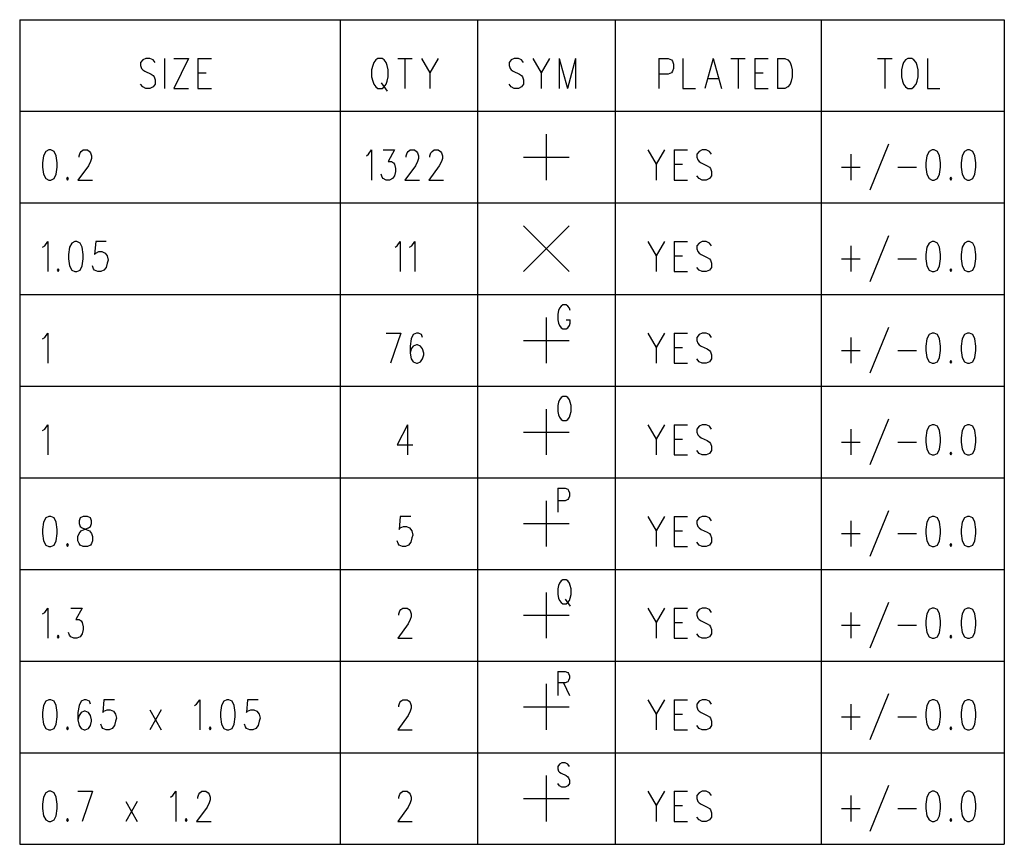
# Model space of a CAD drawing. Extents: x 25 to 291, y 23 to 136.
# Tile 147 of 147: x 225 to 291, y 25 to 80. Entities that reach past the tile are written whole.
import ezdxf

# ---------------------------------------------------------------- set-up
doc = ezdxf.new("R2010")
doc.units = 0
doc.layers.add('drill_drawing', color=6, linetype='CONTINUOUS')

msp = doc.modelspace()

# ---------------------------------------------------------------- linework, layer by layer
at = {"layer": 'drill_drawing', "color": 6}
for points in [[(225.400559, 80.264161), (290.93269, 80.264161)], [(225.400559, 80.264161), (225.400559, 25.400051)], [(246.736601, 80.264161), (246.736601, 25.400051)], [(255.88062, 80.264161), (255.88062, 25.400051)], [(265.024638, 80.264161), (265.024638, 25.400051)], [(278.740665, 80.264161), (278.740665, 25.400051)], [(290.93269, 80.264161), (290.93269, 25.400051)], [(234.417577, 77.406655), (234.278893, 77.597155), (234.07112, 77.692405), (233.794006, 77.692405), (233.586233, 77.597155), (233.447549, 77.406655), (233.447549, 77.216154), (233.516891, 77.025654), (233.586233, 76.930404), (233.724663, 76.835154), (234.140462, 76.644653), (234.278893, 76.549403), (234.348235, 76.454153), (234.417577, 76.263653), (234.417577, 75.977902), (234.278893, 75.787402), (234.07112, 75.692151), (233.794006, 75.692151), (233.586233, 75.787402), (233.447549, 75.977902)], [(235.040894, 77.692405), (235.040894, 75.692151)], [(236.634239, 77.692405), (235.664465, 75.692151)], [(235.664465, 77.692405), (236.634239, 77.692405)], [(237.257557, 77.692405), (237.257557, 75.692151)], [(237.257557, 77.692405), (238.158242, 77.692405)], [(249.241808, 77.692405), (249.103378, 77.597155), (248.964694, 77.406655), (248.895606, 77.216154), (248.826264, 76.930404), (248.826264, 76.454153), (248.895606, 76.168402), (248.964694, 75.977902), (249.103378, 75.787402), (249.241808, 75.692151), (249.518923, 75.692151), (249.657607, 75.787402), (249.796038, 75.977902), (249.86538, 76.168402), (249.934468, 76.454153), (249.934468, 76.930404), (249.86538, 77.216154), (249.796038, 77.406655), (249.657607, 77.597155), (249.518923, 77.692405), (249.241808, 77.692405)], [(250.558039, 77.692405), (251.527813, 77.692405)], [(251.042926, 77.692405), (251.042926, 75.692151)], [(252.151384, 77.692405), (252.705613, 76.739903), (252.705613, 75.692151)], [(253.259589, 77.692405), (252.705613, 76.739903)], [(258.940056, 77.406655), (258.801626, 77.597155), (258.593599, 77.692405), (258.316485, 77.692405), (258.108712, 77.597155), (257.970282, 77.406655), (257.970282, 77.216154), (258.039624, 77.025654), (258.108712, 76.930404), (258.247396, 76.835154), (258.662941, 76.644653), (258.801626, 76.549403), (258.870714, 76.454153), (258.940056, 76.263653), (258.940056, 75.977902), (258.801626, 75.787402), (258.593599, 75.692151), (258.316485, 75.692151), (258.108712, 75.787402), (257.970282, 75.977902)], [(259.563627, 77.692405), (260.117602, 76.739903), (260.117602, 75.692151)], [(260.671831, 77.692405), (260.117602, 76.739903)], [(261.295403, 77.692405), (261.295403, 75.692151)], [(261.295403, 77.692405), (261.849632, 75.692151)], [(262.403607, 77.692405), (261.849632, 75.692151)], [(262.403607, 77.692405), (262.403607, 75.692151)], [(267.945644, 77.692405), (267.945644, 75.692151)], [(267.945644, 77.692405), (268.568961, 77.692405), (268.776734, 77.597155), (268.846076, 77.501905), (268.915418, 77.311405), (268.915418, 77.025654), (268.846076, 76.835154), (268.776734, 76.739903), (268.568961, 76.644653), (267.945644, 76.644653)], [(269.538735, 77.692405), (269.538735, 75.692151), (270.370079, 75.692151)], [(271.547625, 77.692405), (270.99365, 75.692151)], [(271.547625, 77.692405), (272.101854, 75.692151)], [(272.725425, 77.692405), (273.695199, 77.692405)], [(273.210312, 77.692405), (273.210312, 75.692151)], [(274.318517, 77.692405), (274.318517, 75.692151)], [(274.318517, 77.692405), (275.219202, 77.692405)], [(275.84252, 77.692405), (275.84252, 75.692151)], [(275.84252, 77.692405), (276.327661, 77.692405), (276.535433, 77.597155), (276.673863, 77.406655), (276.743205, 77.216154), (276.812548, 76.930404), (276.812548, 76.454153), (276.743205, 76.168402), (276.673863, 75.977902), (276.535433, 75.787402), (276.327661, 75.692151), (275.84252, 75.692151)], [(282.492761, 77.692405), (283.462535, 77.692405)], [(282.977648, 77.692405), (282.977648, 75.692151)], [(284.501651, 77.692405), (284.363221, 77.597155), (284.224536, 77.406655), (284.155448, 77.216154), (284.086106, 76.930404), (284.086106, 76.454153), (284.155448, 76.168402), (284.224536, 75.977902), (284.363221, 75.787402), (284.501651, 75.692151), (284.778766, 75.692151), (284.91745, 75.787402), (285.05588, 75.977902), (285.125222, 76.168402), (285.194564, 76.454153), (285.194564, 76.930404), (285.125222, 77.216154), (285.05588, 77.406655), (284.91745, 77.597155), (284.778766, 77.692405), (284.501651, 77.692405)], [(285.817882, 77.692405), (285.817882, 75.692151), (286.649225, 75.692151)], [(237.257557, 76.739903), (237.811786, 76.739903)], [(274.318517, 76.739903), (274.872746, 76.739903)], [(249.449581, 76.073152), (249.86538, 75.501651)], [(271.201422, 76.358903), (271.894082, 76.358903)], [(235.664465, 75.692151), (236.634239, 75.692151)], [(237.257557, 75.692151), (238.158242, 75.692151)], [(274.318517, 75.692151), (275.219202, 75.692151)], [(225.400559, 74.168148), (290.93269, 74.168148)], [(260.452629, 69.596139), (260.452629, 72.644145)], [(227.340107, 71.596393), (227.132334, 71.501143), (226.99365, 71.215392), (226.924562, 70.739141), (226.924562, 70.453391), (226.99365, 69.97714), (227.132334, 69.691389), (227.340107, 69.596139), (227.478537, 69.596139), (227.686563, 69.691389), (227.824994, 69.97714), (227.894336, 70.453391), (227.894336, 70.739141), (227.824994, 71.215392), (227.686563, 71.501143), (227.478537, 71.596393), (227.340107, 71.596393)], [(229.348997, 71.120142), (229.348997, 71.215392), (229.418339, 71.405893), (229.487427, 71.501143), (229.626111, 71.596393), (229.903226, 71.596393), (230.041656, 71.501143), (230.110998, 71.405893), (230.18034, 71.215392), (230.18034, 71.024892), (230.110998, 70.834392), (229.972568, 70.548641), (229.279655, 69.596139), (230.249428, 69.596139)], [(248.479807, 71.215392), (248.618491, 71.310643), (248.826264, 71.596393), (248.826264, 69.596139)], [(249.588265, 71.596393), (250.350267, 71.596393), (249.934468, 70.834392), (250.142494, 70.834392), (250.280925, 70.739141), (250.350267, 70.643891), (250.419609, 70.358141), (250.419609, 70.16764), (250.350267, 69.88189), (250.211582, 69.691389), (250.00381, 69.596139), (249.796038, 69.596139), (249.588265, 69.691389), (249.518923, 69.78664), (249.449581, 69.97714)], [(251.112268, 71.120142), (251.112268, 71.215392), (251.18161, 71.405893), (251.250699, 71.501143), (251.389383, 71.596393), (251.666497, 71.596393), (251.804928, 71.501143), (251.87427, 71.405893), (251.943612, 71.215392), (251.943612, 71.024892), (251.87427, 70.834392), (251.735585, 70.548641), (251.042926, 69.596139), (252.0127, 69.596139)], [(252.705613, 71.120142), (252.705613, 71.215392), (252.774702, 71.405893), (252.844044, 71.501143), (252.982474, 71.596393), (253.259589, 71.596393), (253.398273, 71.501143), (253.467615, 71.405893), (253.536703, 71.215392), (253.536703, 71.024892), (253.467615, 70.834392), (253.328931, 70.548641), (252.636271, 69.596139), (253.606045, 69.596139)], [(267.218186, 71.596393), (267.772416, 70.643891), (267.772416, 69.596139)], [(268.326645, 71.596393), (267.772416, 70.643891)], [(268.949962, 71.596393), (268.949962, 69.596139)], [(268.949962, 71.596393), (269.850648, 71.596393)], [(271.443739, 71.310643), (271.305309, 71.501143), (271.097536, 71.596393), (270.820422, 71.596393), (270.612649, 71.501143), (270.473965, 71.310643), (270.473965, 71.120142), (270.543307, 70.929642), (270.612649, 70.834392), (270.75108, 70.739141), (271.166624, 70.548641), (271.305309, 70.453391), (271.374651, 70.358141), (271.443739, 70.16764), (271.443739, 69.88189), (271.305309, 69.691389), (271.097536, 69.596139), (270.820422, 69.596139), (270.612649, 69.691389), (270.473965, 69.88189)], [(283.220218, 71.977394), (281.97333, 68.929388)], [(286.12954, 71.596393), (285.921768, 71.501143), (285.783338, 71.215392), (285.713995, 70.739141), (285.713995, 70.453391), (285.783338, 69.97714), (285.921768, 69.691389), (286.12954, 69.596139), (286.268225, 69.596139), (286.475997, 69.691389), (286.614681, 69.97714), (286.683769, 70.453391), (286.683769, 70.739141), (286.614681, 71.215392), (286.475997, 71.501143), (286.268225, 71.596393), (286.12954, 71.596393)], [(288.484887, 71.596393), (288.277115, 71.501143), (288.138684, 71.215392), (288.069342, 70.739141), (288.069342, 70.453391), (288.138684, 69.97714), (288.277115, 69.691389), (288.484887, 69.596139), (288.623571, 69.596139), (288.831344, 69.691389), (288.969774, 69.97714), (289.039116, 70.453391), (289.039116, 70.739141), (288.969774, 71.215392), (288.831344, 71.501143), (288.623571, 71.596393), (288.484887, 71.596393)], [(258.928626, 71.120142), (261.976632, 71.120142)], [(280.726441, 71.310643), (280.726441, 69.596139)], [(268.949962, 70.643891), (269.504191, 70.643891)], [(280.10287, 70.453391), (281.349759, 70.453391)], [(283.843536, 70.453391), (285.090678, 70.453391)], [(228.586995, 69.78664), (228.517653, 69.691389), (228.586995, 69.596139), (228.656337, 69.691389), (228.586995, 69.78664)], [(268.949962, 69.596139), (269.850648, 69.596139)], [(287.376683, 69.78664), (287.307341, 69.691389), (287.376683, 69.596139), (287.445771, 69.691389), (287.376683, 69.78664)], [(225.400559, 68.072136), (290.93269, 68.072136)], [(258.928626, 63.500127), (261.976632, 66.548133)], [(258.928626, 66.548133), (261.976632, 63.500127)], [(283.220218, 65.881382), (281.97333, 62.833376)], [(226.924562, 65.11938), (227.062992, 65.21463), (227.270765, 65.500381), (227.270765, 63.500127)], [(229.071882, 65.500381), (228.86411, 65.405131), (228.725425, 65.11938), (228.656337, 64.643129), (228.656337, 64.357379), (228.725425, 63.881128), (228.86411, 63.595377), (229.071882, 63.500127), (229.210566, 63.500127), (229.418339, 63.595377), (229.556769, 63.881128), (229.626111, 64.357379), (229.626111, 64.643129), (229.556769, 65.11938), (229.418339, 65.405131), (229.210566, 65.500381), (229.071882, 65.500381)], [(231.150114, 65.500381), (230.457455, 65.500381), (230.388113, 64.643129), (230.457455, 64.738379), (230.665227, 64.83363), (230.873, 64.83363), (231.080772, 64.738379), (231.219456, 64.547879), (231.288545, 64.262129), (231.219456, 64.071628), (231.150114, 63.785878), (231.01143, 63.595377), (230.803658, 63.500127), (230.595885, 63.500127), (230.388113, 63.595377), (230.318771, 63.690627), (230.249428, 63.881128)], [(250.384811, 65.11938), (250.523495, 65.21463), (250.731267, 65.500381), (250.731267, 63.500127)], [(251.354585, 65.11938), (251.493269, 65.21463), (251.701041, 65.500381), (251.701041, 63.500127)], [(267.218186, 65.500381), (267.772416, 64.547879), (267.772416, 63.500127)], [(268.326645, 65.500381), (267.772416, 64.547879)], [(268.949962, 65.500381), (268.949962, 63.500127)], [(268.949962, 65.500381), (269.850648, 65.500381)], [(271.443739, 65.21463), (271.305309, 65.405131), (271.097536, 65.500381), (270.820422, 65.500381), (270.612649, 65.405131), (270.473965, 65.21463), (270.473965, 65.02413), (270.543307, 64.83363), (270.612649, 64.738379), (270.75108, 64.643129), (271.166624, 64.452629), (271.305309, 64.357379), (271.374651, 64.262129), (271.443739, 64.071628), (271.443739, 63.785878), (271.305309, 63.595377), (271.097536, 63.500127), (270.820422, 63.500127), (270.612649, 63.595377), (270.473965, 63.785878)], [(280.726441, 65.21463), (280.726441, 63.500127)], [(286.12954, 65.500381), (285.921768, 65.405131), (285.783338, 65.11938), (285.713995, 64.643129), (285.713995, 64.357379), (285.783338, 63.881128), (285.921768, 63.595377), (286.12954, 63.500127), (286.268225, 63.500127), (286.475997, 63.595377), (286.614681, 63.881128), (286.683769, 64.357379), (286.683769, 64.643129), (286.614681, 65.11938), (286.475997, 65.405131), (286.268225, 65.500381), (286.12954, 65.500381)], [(288.484887, 65.500381), (288.277115, 65.405131), (288.138684, 65.11938), (288.069342, 64.643129), (288.069342, 64.357379), (288.138684, 63.881128), (288.277115, 63.595377), (288.484887, 63.500127), (288.623571, 63.500127), (288.831344, 63.595377), (288.969774, 63.881128), (289.039116, 64.357379), (289.039116, 64.643129), (288.969774, 65.11938), (288.831344, 65.405131), (288.623571, 65.500381), (288.484887, 65.500381)], [(268.949962, 64.547879), (269.504191, 64.547879)], [(280.10287, 64.357379), (281.349759, 64.357379)], [(283.843536, 64.357379), (285.090678, 64.357379)], [(227.963424, 63.690627), (227.894336, 63.595377), (227.963424, 63.500127), (228.032766, 63.595377), (227.963424, 63.690627)], [(287.376683, 63.690627), (287.307341, 63.595377), (287.376683, 63.500127), (287.445771, 63.595377), (287.376683, 63.690627)], [(268.949962, 63.500127), (269.850648, 63.500127)], [(225.400559, 61.976124), (290.93269, 61.976124)], [(262.04572, 60.909322), (261.990348, 61.061722), (261.879604, 61.214122), (261.768606, 61.290323), (261.547117, 61.290323), (261.436119, 61.214122), (261.325375, 61.061722), (261.270003, 60.909322), (261.21463, 60.680721), (261.21463, 60.299721), (261.270003, 60.07112), (261.325375, 59.91872), (261.436119, 59.76632), (261.547117, 59.690119), (261.768606, 59.690119), (261.879604, 59.76632), (261.990348, 59.91872), (262.04572, 60.07112), (262.04572, 60.299721)], [(260.452629, 57.404115), (260.452629, 60.452121)], [(261.768606, 60.299721), (262.04572, 60.299721)], [(283.220218, 59.78537), (281.97333, 56.737363)], [(226.924562, 59.023368), (227.062992, 59.118618), (227.270765, 59.404369), (227.270765, 57.404115)], [(249.796038, 59.404369), (250.765812, 59.404369)], [(250.765812, 59.404369), (250.073152, 57.404115)], [(252.220472, 59.118618), (252.151384, 59.309119), (251.943612, 59.404369), (251.804928, 59.404369), (251.597155, 59.309119), (251.458471, 59.023368), (251.389383, 58.547117), (251.389383, 58.070866), (251.458471, 57.689865), (251.597155, 57.499365), (251.804928, 57.404115), (251.87427, 57.404115), (252.082042, 57.499365), (252.220472, 57.689865), (252.289815, 57.975616), (252.289815, 58.070866), (252.220472, 58.356617), (252.082042, 58.547117), (251.87427, 58.642367), (251.804928, 58.642367), (251.597155, 58.547117), (251.458471, 58.356617), (251.389383, 58.070866)], [(267.218186, 59.404369), (267.772416, 58.451867), (267.772416, 57.404115)], [(268.326645, 59.404369), (267.772416, 58.451867)], [(268.949962, 59.404369), (268.949962, 57.404115)], [(268.949962, 59.404369), (269.850648, 59.404369)], [(271.443739, 59.118618), (271.305309, 59.309119), (271.097536, 59.404369), (270.820422, 59.404369), (270.612649, 59.309119), (270.473965, 59.118618), (270.473965, 58.928118), (270.543307, 58.737617), (270.612649, 58.642367), (270.75108, 58.547117), (271.166624, 58.356617), (271.305309, 58.261367), (271.374651, 58.166116), (271.443739, 57.975616), (271.443739, 57.689865), (271.305309, 57.499365), (271.097536, 57.404115), (270.820422, 57.404115), (270.612649, 57.499365), (270.473965, 57.689865)], [(280.726441, 59.118618), (280.726441, 57.404115)], [(286.12954, 59.404369), (285.921768, 59.309119), (285.783338, 59.023368), (285.713995, 58.547117), (285.713995, 58.261367), (285.783338, 57.785116), (285.921768, 57.499365), (286.12954, 57.404115), (286.268225, 57.404115), (286.475997, 57.499365), (286.614681, 57.785116), (286.683769, 58.261367), (286.683769, 58.547117), (286.614681, 59.023368), (286.475997, 59.309119), (286.268225, 59.404369), (286.12954, 59.404369)], [(288.484887, 59.404369), (288.277115, 59.309119), (288.138684, 59.023368), (288.069342, 58.547117), (288.069342, 58.261367), (288.138684, 57.785116), (288.277115, 57.499365), (288.484887, 57.404115), (288.623571, 57.404115), (288.831344, 57.499365), (288.969774, 57.785116), (289.039116, 58.261367), (289.039116, 58.547117), (288.969774, 59.023368), (288.831344, 59.309119), (288.623571, 59.404369), (288.484887, 59.404369)], [(258.928626, 58.928118), (261.976632, 58.928118)], [(268.949962, 58.451867), (269.504191, 58.451867)], [(280.10287, 58.261367), (281.349759, 58.261367)], [(283.843536, 58.261367), (285.090678, 58.261367)], [(268.949962, 57.404115), (269.850648, 57.404115)], [(287.376683, 57.594615), (287.307341, 57.499365), (287.376683, 57.404115), (287.445771, 57.499365), (287.376683, 57.594615)], [(225.400559, 55.880112), (290.93269, 55.880112)], [(261.547117, 55.19431), (261.436119, 55.11811), (261.325375, 54.96571), (261.270003, 54.81331), (261.21463, 54.584709), (261.21463, 54.203708), (261.270003, 53.975108), (261.325375, 53.822708), (261.436119, 53.670307), (261.547117, 53.594107), (261.768606, 53.594107), (261.879604, 53.670307), (261.990348, 53.822708), (262.04572, 53.975108), (262.101092, 54.203708), (262.101092, 54.584709), (262.04572, 54.81331), (261.990348, 54.96571), (261.879604, 55.11811), (261.768606, 55.19431), (261.547117, 55.19431)], [(260.452629, 51.308103), (260.452629, 54.356109)], [(226.924562, 52.927356), (227.062992, 53.022606), (227.270765, 53.308357), (227.270765, 51.308103)], [(251.216154, 53.308357), (250.523495, 51.974854), (251.562611, 51.974854)], [(251.216154, 53.308357), (251.216154, 51.308103)], [(267.218186, 53.308357), (267.772416, 52.355855), (267.772416, 51.308103)], [(268.326645, 53.308357), (267.772416, 52.355855)], [(268.949962, 53.308357), (268.949962, 51.308103)], [(268.949962, 53.308357), (269.850648, 53.308357)], [(271.443739, 53.022606), (271.305309, 53.213106), (271.097536, 53.308357), (270.820422, 53.308357), (270.612649, 53.213106), (270.473965, 53.022606), (270.473965, 52.832106), (270.543307, 52.641605), (270.612649, 52.546355), (270.75108, 52.451105), (271.166624, 52.260605), (271.305309, 52.165354), (271.374651, 52.070104), (271.443739, 51.879604), (271.443739, 51.593853), (271.305309, 51.403353), (271.097536, 51.308103), (270.820422, 51.308103), (270.612649, 51.403353), (270.473965, 51.593853)], [(283.220218, 53.689357), (281.97333, 50.641351)], [(286.12954, 53.308357), (285.921768, 53.213106), (285.783338, 52.927356), (285.713995, 52.451105), (285.713995, 52.165354), (285.783338, 51.689103), (285.921768, 51.403353), (286.12954, 51.308103), (286.268225, 51.308103), (286.475997, 51.403353), (286.614681, 51.689103), (286.683769, 52.165354), (286.683769, 52.451105), (286.614681, 52.927356), (286.475997, 53.213106), (286.268225, 53.308357), (286.12954, 53.308357)], [(288.484887, 53.308357), (288.277115, 53.213106), (288.138684, 52.927356), (288.069342, 52.451105), (288.069342, 52.165354), (288.138684, 51.689103), (288.277115, 51.403353), (288.484887, 51.308103), (288.623571, 51.308103), (288.831344, 51.403353), (288.969774, 51.689103), (289.039116, 52.165354), (289.039116, 52.451105), (288.969774, 52.927356), (288.831344, 53.213106), (288.623571, 53.308357), (288.484887, 53.308357)], [(258.928626, 52.832106), (261.976632, 52.832106)], [(280.726441, 53.022606), (280.726441, 51.308103)], [(268.949962, 52.355855), (269.504191, 52.355855)], [(280.10287, 52.165354), (281.349759, 52.165354)], [(283.843536, 52.165354), (285.090678, 52.165354)], [(268.949962, 51.308103), (269.850648, 51.308103)], [(287.376683, 51.498603), (287.307341, 51.403353), (287.376683, 51.308103), (287.445771, 51.403353), (287.376683, 51.498603)], [(225.400559, 49.7841), (290.93269, 49.7841)], [(261.21463, 49.098298), (261.21463, 47.498095)], [(261.21463, 49.098298), (261.713233, 49.098298), (261.879604, 49.022098), (261.934976, 48.945898), (261.990348, 48.793498), (261.990348, 48.564897), (261.934976, 48.412497), (261.879604, 48.336297), (261.713233, 48.260097), (261.21463, 48.260097)], [(260.452629, 45.21209), (260.452629, 48.260097)], [(227.340107, 47.212344), (227.132334, 47.117094), (226.99365, 46.831344), (226.924562, 46.355093), (226.924562, 46.069342), (226.99365, 45.593091), (227.132334, 45.307341), (227.340107, 45.21209), (227.478537, 45.21209), (227.686563, 45.307341), (227.824994, 45.593091), (227.894336, 46.069342), (227.894336, 46.355093), (227.824994, 46.831344), (227.686563, 47.117094), (227.478537, 47.212344), (227.340107, 47.212344)], [(229.626111, 47.212344), (229.418339, 47.117094), (229.348997, 46.926594), (229.348997, 46.736093), (229.418339, 46.545593), (229.556769, 46.450343), (229.833884, 46.355093), (230.041656, 46.259843), (230.18034, 46.069342), (230.249428, 45.878842), (230.249428, 45.593091), (230.18034, 45.402591), (230.110998, 45.307341), (229.903226, 45.21209), (229.626111, 45.21209), (229.418339, 45.307341), (229.348997, 45.402591), (229.279655, 45.593091), (229.279655, 45.878842), (229.348997, 46.069342), (229.487427, 46.259843), (229.695453, 46.355093), (229.972568, 46.450343), (230.110998, 46.545593), (230.18034, 46.736093), (230.18034, 46.926594), (230.110998, 47.117094), (229.903226, 47.212344), (229.626111, 47.212344)], [(251.423927, 47.212344), (250.731267, 47.212344), (250.661925, 46.355093), (250.731267, 46.450343), (250.93904, 46.545593), (251.146812, 46.545593), (251.354585, 46.450343), (251.493269, 46.259843), (251.562611, 45.974092), (251.493269, 45.783592), (251.423927, 45.497841), (251.285497, 45.307341), (251.07747, 45.21209), (250.869698, 45.21209), (250.661925, 45.307341), (250.592583, 45.402591), (250.523495, 45.593091)], [(267.218186, 47.212344), (267.772416, 46.259843), (267.772416, 45.21209)], [(268.326645, 47.212344), (267.772416, 46.259843)], [(268.949962, 47.212344), (268.949962, 45.21209)], [(268.949962, 47.212344), (269.850648, 47.212344)], [(271.443739, 46.926594), (271.305309, 47.117094), (271.097536, 47.212344), (270.820422, 47.212344), (270.612649, 47.117094), (270.473965, 46.926594), (270.473965, 46.736093), (270.543307, 46.545593), (270.612649, 46.450343), (270.75108, 46.355093), (271.166624, 46.164592), (271.305309, 46.069342), (271.374651, 45.974092), (271.443739, 45.783592), (271.443739, 45.497841), (271.305309, 45.307341), (271.097536, 45.21209), (270.820422, 45.21209), (270.612649, 45.307341), (270.473965, 45.497841)], [(283.220218, 47.593345), (281.97333, 44.545339)], [(286.12954, 47.212344), (285.921768, 47.117094), (285.783338, 46.831344), (285.713995, 46.355093), (285.713995, 46.069342), (285.783338, 45.593091), (285.921768, 45.307341), (286.12954, 45.21209), (286.268225, 45.21209), (286.475997, 45.307341), (286.614681, 45.593091), (286.683769, 46.069342), (286.683769, 46.355093), (286.614681, 46.831344), (286.475997, 47.117094), (286.268225, 47.212344), (286.12954, 47.212344)], [(288.484887, 47.212344), (288.277115, 47.117094), (288.138684, 46.831344), (288.069342, 46.355093), (288.069342, 46.069342), (288.138684, 45.593091), (288.277115, 45.307341), (288.484887, 45.21209), (288.623571, 45.21209), (288.831344, 45.307341), (288.969774, 45.593091), (289.039116, 46.069342), (289.039116, 46.355093), (288.969774, 46.831344), (288.831344, 47.117094), (288.623571, 47.212344), (288.484887, 47.212344)], [(258.928626, 46.736093), (261.976632, 46.736093)], [(280.726441, 46.926594), (280.726441, 45.21209)], [(268.949962, 46.259843), (269.504191, 46.259843)], [(280.10287, 46.069342), (281.349759, 46.069342)], [(283.843536, 46.069342), (285.090678, 46.069342)], [(228.586995, 45.402591), (228.517653, 45.307341), (228.586995, 45.21209), (228.656337, 45.307341), (228.586995, 45.402591)], [(287.376683, 45.402591), (287.307341, 45.307341), (287.376683, 45.21209), (287.445771, 45.307341), (287.376683, 45.402591)], [(268.949962, 45.21209), (269.850648, 45.21209)], [(225.400559, 43.688087), (290.93269, 43.688087)], [(261.547117, 43.002286), (261.436119, 42.926086), (261.325375, 42.773686), (261.270003, 42.621285), (261.21463, 42.392685), (261.21463, 42.011684), (261.270003, 41.783084), (261.325375, 41.630683), (261.436119, 41.478283), (261.547117, 41.402083), (261.768606, 41.402083), (261.879604, 41.478283), (261.990348, 41.630683), (262.04572, 41.783084), (262.101092, 42.011684), (262.101092, 42.392685), (262.04572, 42.621285), (261.990348, 42.773686), (261.879604, 42.926086), (261.768606, 43.002286), (261.547117, 43.002286)], [(260.452629, 39.116078), (260.452629, 42.164084)], [(261.713233, 41.706883), (262.04572, 41.249682)], [(283.220218, 41.497333), (281.97333, 38.449327)], [(226.924562, 40.735331), (227.062992, 40.830582), (227.270765, 41.116332), (227.270765, 39.116078)], [(228.794768, 41.116332), (229.556769, 41.116332), (229.141224, 40.354331), (229.348997, 40.354331), (229.487427, 40.259081), (229.556769, 40.16383), (229.626111, 39.87808), (229.626111, 39.687579), (229.556769, 39.401829), (229.418339, 39.211328), (229.210566, 39.116078), (229.00254, 39.116078), (228.794768, 39.211328), (228.725425, 39.306579), (228.656337, 39.497079)], [(250.627381, 40.640081), (250.627381, 40.735331), (250.696469, 40.925832), (250.765812, 41.021082), (250.904496, 41.116332), (251.18161, 41.116332), (251.320041, 41.021082), (251.389383, 40.925832), (251.458471, 40.735331), (251.458471, 40.544831), (251.389383, 40.354331), (251.250699, 40.06858), (250.558039, 39.116078), (251.527813, 39.116078)], [(258.928626, 40.640081), (261.976632, 40.640081)], [(267.218186, 41.116332), (267.772416, 40.16383), (267.772416, 39.116078)], [(268.326645, 41.116332), (267.772416, 40.16383)], [(268.949962, 41.116332), (268.949962, 39.116078)], [(268.949962, 41.116332), (269.850648, 41.116332)], [(271.443739, 40.830582), (271.305309, 41.021082), (271.097536, 41.116332), (270.820422, 41.116332), (270.612649, 41.021082), (270.473965, 40.830582), (270.473965, 40.640081), (270.543307, 40.449581), (270.612649, 40.354331), (270.75108, 40.259081), (271.166624, 40.06858), (271.305309, 39.97333), (271.374651, 39.87808), (271.443739, 39.687579), (271.443739, 39.401829), (271.305309, 39.211328), (271.097536, 39.116078), (270.820422, 39.116078), (270.612649, 39.211328), (270.473965, 39.401829)], [(280.726441, 40.830582), (280.726441, 39.116078)], [(286.12954, 41.116332), (285.921768, 41.021082), (285.783338, 40.735331), (285.713995, 40.259081), (285.713995, 39.97333), (285.783338, 39.497079), (285.921768, 39.211328), (286.12954, 39.116078), (286.268225, 39.116078), (286.475997, 39.211328), (286.614681, 39.497079), (286.683769, 39.97333), (286.683769, 40.259081), (286.614681, 40.735331), (286.475997, 41.021082), (286.268225, 41.116332), (286.12954, 41.116332)], [(288.484887, 41.116332), (288.277115, 41.021082), (288.138684, 40.735331), (288.069342, 40.259081), (288.069342, 39.97333), (288.138684, 39.497079), (288.277115, 39.211328), (288.484887, 39.116078), (288.623571, 39.116078), (288.831344, 39.211328), (288.969774, 39.497079), (289.039116, 39.97333), (289.039116, 40.259081), (288.969774, 40.735331), (288.831344, 41.021082), (288.623571, 41.116332), (288.484887, 41.116332)], [(268.949962, 40.16383), (269.504191, 40.16383)], [(280.10287, 39.97333), (281.349759, 39.97333)], [(283.843536, 39.97333), (285.090678, 39.97333)], [(227.963424, 39.306579), (227.894336, 39.211328), (227.963424, 39.116078), (228.032766, 39.211328), (227.963424, 39.306579)], [(268.949962, 39.116078), (269.850648, 39.116078)], [(287.376683, 39.306579), (287.307341, 39.211328), (287.376683, 39.116078), (287.445771, 39.211328), (287.376683, 39.306579)], [(225.400559, 37.592075), (290.93269, 37.592075)], [(261.21463, 36.906274), (261.21463, 35.306071)], [(261.21463, 36.906274), (261.713233, 36.906274), (261.879604, 36.830074), (261.934976, 36.753874), (261.990348, 36.601473), (261.990348, 36.449073), (261.934976, 36.296673), (261.879604, 36.220472), (261.713233, 36.144272), (261.21463, 36.144272)], [(260.452629, 33.020066), (260.452629, 36.068072)], [(261.602489, 36.144272), (261.990348, 35.306071)], [(283.220218, 35.401321), (281.97333, 32.353315)], [(227.340107, 35.02032), (227.132334, 34.92507), (226.99365, 34.639319), (226.924562, 34.163068), (226.924562, 33.877318), (226.99365, 33.401067), (227.132334, 33.115316), (227.340107, 33.020066), (227.478537, 33.020066), (227.686563, 33.115316), (227.824994, 33.401067), (227.894336, 33.877318), (227.894336, 34.163068), (227.824994, 34.639319), (227.686563, 34.92507), (227.478537, 35.02032), (227.340107, 35.02032)], [(230.110998, 34.734569), (230.041656, 34.92507), (229.833884, 35.02032), (229.695453, 35.02032), (229.487427, 34.92507), (229.348997, 34.639319), (229.279655, 34.163068), (229.279655, 33.686817), (229.348997, 33.305817), (229.487427, 33.115316), (229.695453, 33.020066), (229.764542, 33.020066), (229.972568, 33.115316), (230.110998, 33.305817), (230.18034, 33.591567), (230.18034, 33.686817), (230.110998, 33.972568), (229.972568, 34.163068), (229.764542, 34.258319), (229.695453, 34.258319), (229.487427, 34.163068), (229.348997, 33.972568), (229.279655, 33.686817)], [(231.704343, 35.02032), (231.01143, 35.02032), (230.942342, 34.163068), (231.01143, 34.258319), (231.219456, 34.353569), (231.427229, 34.353569), (231.635001, 34.258319), (231.773432, 34.067818), (231.842774, 33.782068), (231.773432, 33.591567), (231.704343, 33.305817), (231.565659, 33.115316), (231.357887, 33.020066), (231.150114, 33.020066), (230.942342, 33.115316), (230.873, 33.210566), (230.803658, 33.401067)], [(237.038354, 34.639319), (237.176784, 34.734569), (237.384557, 35.02032), (237.384557, 33.020066)], [(239.185674, 35.02032), (238.977902, 34.92507), (238.839472, 34.639319), (238.77013, 34.163068), (238.77013, 33.877318), (238.839472, 33.401067), (238.977902, 33.115316), (239.185674, 33.020066), (239.324359, 33.020066), (239.532131, 33.115316), (239.670561, 33.401067), (239.739903, 33.877318), (239.739903, 34.163068), (239.670561, 34.639319), (239.532131, 34.92507), (239.324359, 35.02032), (239.185674, 35.02032)], [(241.263907, 35.02032), (240.571247, 35.02032), (240.501905, 34.163068), (240.571247, 34.258319), (240.77902, 34.353569), (240.986792, 34.353569), (241.194564, 34.258319), (241.333249, 34.067818), (241.402591, 33.782068), (241.333249, 33.591567), (241.263907, 33.305817), (241.125476, 33.115316), (240.91745, 33.020066), (240.709677, 33.020066), (240.501905, 33.115316), (240.432563, 33.210566), (240.363475, 33.401067)], [(250.627381, 34.544069), (250.627381, 34.639319), (250.696469, 34.82982), (250.765812, 34.92507), (250.904496, 35.02032), (251.18161, 35.02032), (251.320041, 34.92507), (251.389383, 34.82982), (251.458471, 34.639319), (251.458471, 34.448819), (251.389383, 34.258319), (251.250699, 33.972568), (250.558039, 33.020066), (251.527813, 33.020066)], [(267.218186, 35.02032), (267.772416, 34.067818), (267.772416, 33.020066)], [(268.326645, 35.02032), (267.772416, 34.067818)], [(268.949962, 35.02032), (268.949962, 33.020066)], [(268.949962, 35.02032), (269.850648, 35.02032)], [(271.443739, 34.734569), (271.305309, 34.92507), (271.097536, 35.02032), (270.820422, 35.02032), (270.612649, 34.92507), (270.473965, 34.734569), (270.473965, 34.544069), (270.543307, 34.353569), (270.612649, 34.258319), (270.75108, 34.163068), (271.166624, 33.972568), (271.305309, 33.877318), (271.374651, 33.782068), (271.443739, 33.591567), (271.443739, 33.305817), (271.305309, 33.115316), (271.097536, 33.020066), (270.820422, 33.020066), (270.612649, 33.115316), (270.473965, 33.305817)], [(280.726441, 34.734569), (280.726441, 33.020066)], [(286.12954, 35.02032), (285.921768, 34.92507), (285.783338, 34.639319), (285.713995, 34.163068), (285.713995, 33.877318), (285.783338, 33.401067), (285.921768, 33.115316), (286.12954, 33.020066), (286.268225, 33.020066), (286.475997, 33.115316), (286.614681, 33.401067), (286.683769, 33.877318), (286.683769, 34.163068), (286.614681, 34.639319), (286.475997, 34.92507), (286.268225, 35.02032), (286.12954, 35.02032)], [(288.484887, 35.02032), (288.277115, 34.92507), (288.138684, 34.639319), (288.069342, 34.163068), (288.069342, 33.877318), (288.138684, 33.401067), (288.277115, 33.115316), (288.484887, 33.020066), (288.623571, 33.020066), (288.831344, 33.115316), (288.969774, 33.401067), (289.039116, 33.877318), (289.039116, 34.163068), (288.969774, 34.639319), (288.831344, 34.92507), (288.623571, 35.02032), (288.484887, 35.02032)], [(234.059436, 34.353569), (234.821438, 33.020066)], [(234.821438, 34.353569), (234.059436, 33.020066)], [(258.928626, 34.544069), (261.976632, 34.544069)], [(268.949962, 34.067818), (269.504191, 34.067818)], [(280.10287, 33.877318), (281.349759, 33.877318)], [(283.843536, 33.877318), (285.090678, 33.877318)], [(228.586995, 33.210566), (228.517653, 33.115316), (228.586995, 33.020066), (228.656337, 33.115316), (228.586995, 33.210566)], [(238.07747, 33.210566), (238.008128, 33.115316), (238.07747, 33.020066), (238.146558, 33.115316), (238.07747, 33.210566)], [(268.949962, 33.020066), (269.850648, 33.020066)], [(287.376683, 33.210566), (287.307341, 33.115316), (287.376683, 33.020066), (287.445771, 33.115316), (287.376683, 33.210566)], [(225.400559, 31.496063), (290.93269, 31.496063)], [(261.990348, 30.581661), (261.879604, 30.734061), (261.713233, 30.810262), (261.491491, 30.810262), (261.325375, 30.734061), (261.21463, 30.581661), (261.21463, 30.429261), (261.270003, 30.276861), (261.325375, 30.20066), (261.436119, 30.12446), (261.768606, 29.97206), (261.879604, 29.89586), (261.934976, 29.81966), (261.990348, 29.667259), (261.990348, 29.438659), (261.879604, 29.286259), (261.713233, 29.210058), (261.491491, 29.210058), (261.325375, 29.286259), (261.21463, 29.438659)], [(260.452629, 26.924054), (260.452629, 29.97206)], [(227.340107, 28.924308), (227.132334, 28.829058), (226.99365, 28.543307), (226.924562, 28.067056), (226.924562, 27.781306), (226.99365, 27.305055), (227.132334, 27.019304), (227.340107, 26.924054), (227.478537, 26.924054), (227.686563, 27.019304), (227.824994, 27.305055), (227.894336, 27.781306), (227.894336, 28.067056), (227.824994, 28.543307), (227.686563, 28.829058), (227.478537, 28.924308), (227.340107, 28.924308)], [(229.279655, 28.924308), (230.249428, 28.924308)], [(230.249428, 28.924308), (229.556769, 26.924054)], [(235.445009, 28.543307), (235.583439, 28.638557), (235.791466, 28.924308), (235.791466, 26.924054)], [(237.246126, 28.448057), (237.246126, 28.543307), (237.315469, 28.733807), (237.384557, 28.829058), (237.523241, 28.924308), (237.800356, 28.924308), (237.938786, 28.829058), (238.008128, 28.733807), (238.07747, 28.543307), (238.07747, 28.352807), (238.008128, 28.162306), (237.869444, 27.876556), (237.176784, 26.924054), (238.146558, 26.924054)], [(250.627381, 28.448057), (250.627381, 28.543307), (250.696469, 28.733807), (250.765812, 28.829058), (250.904496, 28.924308), (251.18161, 28.924308), (251.320041, 28.829058), (251.389383, 28.733807), (251.458471, 28.543307), (251.458471, 28.352807), (251.389383, 28.162306), (251.250699, 27.876556), (250.558039, 26.924054), (251.527813, 26.924054)], [(267.218186, 28.924308), (267.772416, 27.971806), (267.772416, 26.924054)], [(268.326645, 28.924308), (267.772416, 27.971806)], [(268.949962, 28.924308), (268.949962, 26.924054)], [(268.949962, 28.924308), (269.850648, 28.924308)], [(271.443739, 28.638557), (271.305309, 28.829058), (271.097536, 28.924308), (270.820422, 28.924308), (270.612649, 28.829058), (270.473965, 28.638557), (270.473965, 28.448057), (270.543307, 28.257557), (270.612649, 28.162306), (270.75108, 28.067056), (271.166624, 27.876556), (271.305309, 27.781306), (271.374651, 27.686055), (271.443739, 27.495555), (271.443739, 27.209804), (271.305309, 27.019304), (271.097536, 26.924054), (270.820422, 26.924054), (270.612649, 27.019304), (270.473965, 27.209804)], [(283.220218, 29.305309), (281.97333, 26.257303)], [(286.12954, 28.924308), (285.921768, 28.829058), (285.783338, 28.543307), (285.713995, 28.067056), (285.713995, 27.781306), (285.783338, 27.305055), (285.921768, 27.019304), (286.12954, 26.924054), (286.268225, 26.924054), (286.475997, 27.019304), (286.614681, 27.305055), (286.683769, 27.781306), (286.683769, 28.067056), (286.614681, 28.543307), (286.475997, 28.829058), (286.268225, 28.924308), (286.12954, 28.924308)], [(288.484887, 28.924308), (288.277115, 28.829058), (288.138684, 28.543307), (288.069342, 28.067056), (288.069342, 27.781306), (288.138684, 27.305055), (288.277115, 27.019304), (288.484887, 26.924054), (288.623571, 26.924054), (288.831344, 27.019304), (288.969774, 27.305055), (289.039116, 27.781306), (289.039116, 28.067056), (288.969774, 28.543307), (288.831344, 28.829058), (288.623571, 28.924308), (288.484887, 28.924308)], [(232.466345, 28.257557), (233.228346, 26.924054)], [(233.228346, 28.257557), (232.466345, 26.924054)], [(258.928626, 28.448057), (261.976632, 28.448057)], [(280.726441, 28.638557), (280.726441, 26.924054)], [(268.949962, 27.971806), (269.504191, 27.971806)], [(280.10287, 27.781306), (281.349759, 27.781306)], [(283.843536, 27.781306), (285.090678, 27.781306)], [(228.586995, 27.114554), (228.517653, 27.019304), (228.586995, 26.924054), (228.656337, 27.019304), (228.586995, 27.114554)], [(236.484125, 27.114554), (236.414783, 27.019304), (236.484125, 26.924054), (236.553467, 27.019304), (236.484125, 27.114554)], [(268.949962, 26.924054), (269.850648, 26.924054)], [(287.376683, 27.114554), (287.307341, 27.019304), (287.376683, 26.924054), (287.445771, 27.019304), (287.376683, 27.114554)], [(225.400559, 25.400051), (290.93269, 25.400051)]]:
    msp.add_lwpolyline(points, dxfattribs=at)

doc.saveas('drawing.dxf')
